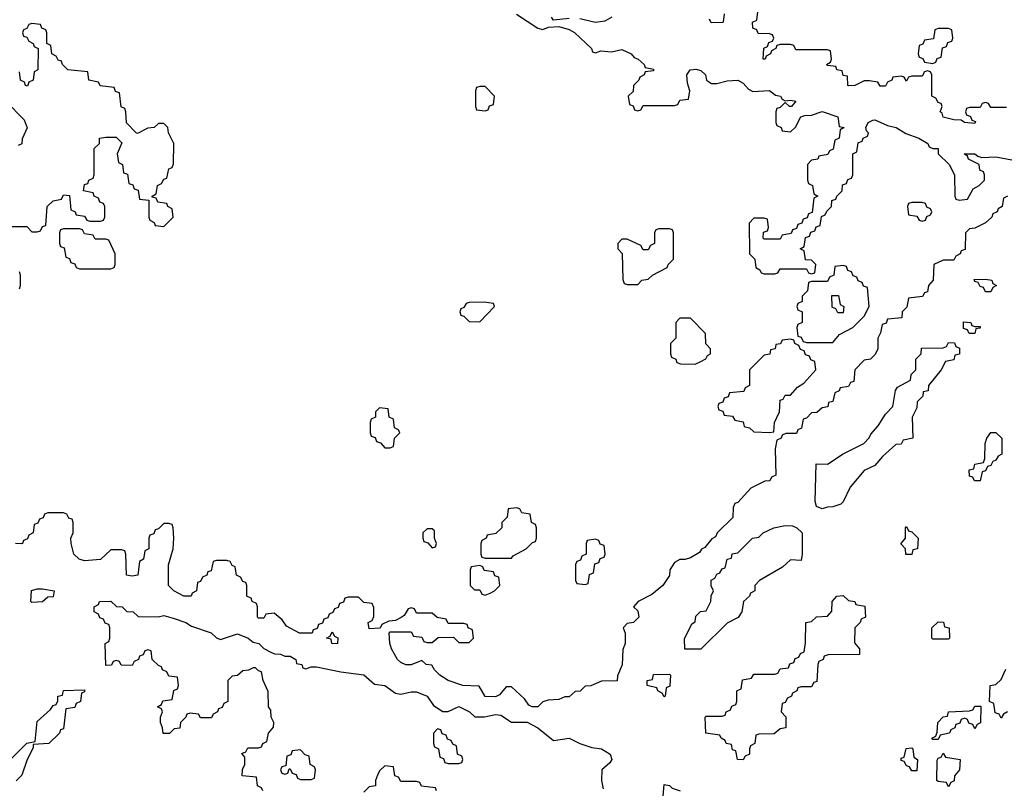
# Model space of a CAD drawing. Header units: inches. Extents: x 2710028 to 2964570, y 496606 to 722708.
# Tile 214 of 228: x 2901903 to 2905642, y 680580 to 683500. Entities that reach past the tile are written whole.
import ezdxf

# ---------------------------------------------------------------- set-up
doc = ezdxf.new("R2010")
doc.units = ezdxf.units.IN
doc.header["$MEASUREMENT"] = 0
doc.layers.add('C9608', color=7, linetype='Continuous')

msp = doc.modelspace()

# ---------------------------------------------------------------- linework, layer by layer
at = {"layer": 'C9608', "color": 6}
for points in [[(2903790, 683520.7), (2903870, 683467.3), (2903890, 683462.8), (2903911.6, 683471.6), (2903950, 683474), (2903990, 683462.8), (2904010, 683451), (2904074, 683390), (2904078, 683378), (2904090, 683374), (2904110, 683382), (2904150, 683378), (2904190, 683386.8), (2904224.7, 683370), (2904236.3, 683356.3), (2904251.3, 683350), (2904274, 683330), (2904278, 683318), (2904310, 683312), (2904310, 683306), (2904278, 683302), (2904274, 683290), (2904258, 683282), (2904254, 683270), (2904234, 683250), (2904232.7, 683227.3), (2904214, 683210), (2904218, 683178), (2904232.7, 683172.7), (2904238, 683158), (2904250, 683154), (2904262, 683158), (2904270, 683174), (2904390, 683174), (2904402, 683178), (2904410, 683194), (2904442, 683198), (2904448, 683230), (2904439, 683259), (2904436, 683290), (2904449.2, 683310), (2904470, 683312.4), (2904490, 683306.8), (2904506.8, 683290), (2904510.8, 683270.8), (2904530, 683258), (2904550, 683257.3), (2904590, 683268), (2904630, 683270.3), (2904650, 683259.1), (2904670, 683236), (2904686.8, 683226.8), (2904750, 683230.4), (2904773.2, 683213.2), (2904791.3, 683210), (2904798, 683198), (2904810, 683191.3), (2904830, 683194.8), (2904850, 683190.7), (2904834, 683170), (2904826, 683170), (2904810, 683186), (2904790, 683166), (2904778, 683162), (2904774, 683150), (2904774, 683110), (2904778, 683098), (2904794, 683090), (2904798, 683078), (2904830, 683074), (2904848.4, 683091.6), (2904869, 683131), (2904884, 683136), (2904910, 683137.3), (2904950, 683150.7), (2905010, 683130.8), (2905014, 683094), (2905034, 683090), (2905018, 683082), (2905014, 683050), (2904998, 683042), (2904991.6, 683008.4), (2904978, 683002), (2904971.6, 682988.4), (2904938, 682982), (2904934, 682970), (2904910, 682966), (2904894, 682950), (2904894, 682890), (2904898, 682878), (2904914, 682870), (2904918, 682838), (2904934, 682830), (2904918, 682822), (2904912.7, 682767.3), (2904898, 682762), (2904892.7, 682747.3), (2904878, 682742), (2904872.7, 682727.3), (2904858, 682722), (2904852.7, 682707.3), (2904838, 682702), (2904832.7, 682687.3), (2904798, 682682), (2904790, 682666), (2904730, 682666), (2904726, 682670), (2904727.3, 682692.7), (2904742, 682698), (2904746, 682710), (2904742, 682742), (2904730, 682746), (2904690, 682746), (2904672.7, 682727.3), (2904674, 682610), (2904694, 682590), (2904698, 682558), (2904714, 682550), (2904718, 682538), (2904730, 682534), (2904770, 682534), (2904782, 682538), (2904790, 682554), (2904890, 682554), (2904898, 682538), (2904910, 682534), (2904922, 682538), (2904926, 682570), (2904910, 682586), (2904887.3, 682587.3), (2904882, 682622), (2904866, 682630), (2904882, 682638), (2904887.3, 682672.7), (2904902, 682678), (2904907.3, 682692.7), (2904922, 682698), (2904927.3, 682712.7), (2904942, 682718), (2904947.3, 682752.7), (2904962, 682758), (2904967.3, 682772.7), (2904986, 682790), (2904987.3, 682812.7), (2905002, 682818), (2905006, 682830), (2905026, 682850), (2905027.3, 682872.7), (2905042, 682878), (2905047.3, 682892.7), (2905062, 682898), (2905066, 682910), (2905066, 682990), (2905082, 682998), (2905087.3, 683032.7), (2905102, 683038), (2905106, 683050), (2905122, 683058), (2905126, 683070), (2905118, 683078), (2905115.3, 683090), (2905125.2, 683110), (2905142, 683118), (2905150, 683119.1), (2905197.5, 683097.5), (2905231.3, 683090), (2905267.7, 683067.7), (2905317.3, 683050), (2905351, 683030), (2905356.9, 683016.9), (2905370.8, 683010.8), (2905391, 683010), (2905391, 682990), (2905432, 682950), (2905452, 682910), (2905454, 682830), (2905458, 682818), (2905470, 682814), (2905502, 682818), (2905523.1, 682856.9), (2905546, 682870), (2905566, 682890), (2905566, 682910), (2905562, 682922), (2905548.4, 682928.4), (2905546, 682950), (2905506, 682970), (2905502, 682982), (2905488.7, 682990), (2905530, 682990.5), (2905541, 682981), (2905556.9, 682976.9), (2905610, 682979.3), (2905670, 682968)], [(2903990, 683504), (2903930, 683498), (2903922, 683510)], [(2904152, 683510), (2904125.2, 683494.8), (2904090, 683489.5), (2904030, 683502.7)], [(2904578, 683522), (2904574, 683490), (2904571.2, 683488.9), (2904528.4, 683488.4), (2904522, 683502)], [(2905650, 683166), (2905590, 683166), (2905582, 683182), (2905570, 683186), (2905558, 683182), (2905550, 683166), (2905510, 683166), (2905498, 683162), (2905494, 683150), (2905498, 683138), (2905512.7, 683132.7), (2905518, 683118), (2905532.7, 683112.7), (2905530, 683106), (2905491, 683109), (2905478, 683118), (2905450, 683119), (2905410, 683129.5), (2905405.2, 683145.2), (2905398, 683150), (2905406, 683170), (2905402, 683182), (2905390, 683186), (2905382, 683202), (2905366, 683210), (2905366, 683290), (2905362, 683302), (2905350, 683306), (2905338, 683302), (2905330, 683286), (2905290, 683286), (2905278, 683282), (2905270, 683266), (2905262, 683282), (2905250, 683286), (2905218, 683282), (2905214, 683270), (2905198, 683262), (2905190, 683248), (2905170, 683248), (2905162, 683262), (2905130, 683268), (2905110, 683268), (2905074, 683250), (2905050.9, 683249.1), (2905048, 683250), (2905046, 683286), (2905030, 683288), (2905026, 683306), (2905006, 683310), (2905002, 683322), (2904970, 683326), (2904966, 683330), (2904982, 683338), (2904986, 683350), (2904982, 683382), (2904970, 683386), (2904850, 683386), (2904842, 683402), (2904830, 683406), (2904790, 683406), (2904778, 683402), (2904774, 683390), (2904758, 683382), (2904754, 683370), (2904738, 683362), (2904734, 683350), (2904726, 683350), (2904728.4, 683391.6), (2904742, 683398), (2904747.3, 683412.7), (2904762, 683418), (2904766, 683430), (2904762, 683442), (2904750, 683446), (2904707.3, 683447.3), (2904702, 683462), (2904687.3, 683467.3), (2904686, 683490), (2904702, 683498), (2904706, 683530)], [(2901850, 682714), (2901930, 682714), (2901950, 682694), (2901970, 682694), (2901982, 682698), (2901990, 682714), (2902002, 682718), (2902008, 682790), (2902030, 682812), (2902062, 682818), (2902070, 682834), (2902092.7, 682832.7), (2902098, 682778), (2902114, 682770), (2902118, 682758), (2902150, 682754), (2902158, 682738), (2902170, 682734), (2902210, 682734), (2902222, 682738), (2902226, 682750), (2902226, 682790), (2902222, 682802), (2902207.3, 682807.3), (2902202, 682822), (2902186, 682830), (2902182, 682842), (2902146, 682850), (2902150, 682874), (2902162, 682878), (2902166, 682890), (2902182, 682898), (2902186, 682910), (2902186, 683010), (2902206, 683030), (2902206, 683050), (2902230, 683054), (2902270, 683054), (2902291.6, 683031.6), (2902274, 682990), (2902278, 682958), (2902294, 682950), (2902298, 682918), (2902312.7, 682912.7), (2902318, 682878), (2902332.7, 682872.7), (2902338, 682858), (2902352.7, 682852.7), (2902358, 682818), (2902394, 682814), (2902394, 682750), (2902398, 682738), (2902414, 682730), (2902418, 682718), (2902450, 682714), (2902486, 682750), (2902482, 682782), (2902466, 682790), (2902462, 682802), (2902427.3, 682807.3), (2902422, 682822), (2902406, 682826), (2902406, 682830), (2902422, 682838), (2902426, 682870), (2902442, 682878), (2902450, 682894), (2902462, 682898), (2902470, 682934), (2902482, 682938), (2902487.3, 682952.7), (2902488, 683030), (2902468, 683070), (2902466, 683090), (2902450, 683106), (2902430, 683106), (2902414, 683090), (2902390, 683088), (2902350, 683068), (2902346, 683070), (2902308.4, 683108.4), (2902306, 683150), (2902302, 683162), (2902288.4, 683168.4), (2902282, 683222), (2902267.3, 683227.3), (2902262, 683242), (2902208.4, 683248.4), (2902202, 683262), (2902166, 683270), (2902162, 683302), (2902086, 683310), (2902066, 683330), (2902062, 683342), (2902050, 683346), (2902042, 683362), (2902026, 683370), (2902022, 683402), (2902006, 683410), (2902006, 683450), (2902002, 683462), (2901987.3, 683467.3), (2901982, 683482), (2901950, 683486), (2901938, 683482), (2901930, 683466), (2901918, 683462), (2901914, 683450), (2901918, 683438), (2901930, 683434), (2901938, 683418), (2901954, 683410), (2901958, 683398), (2901974, 683390), (2901972, 683310), (2901958, 683302), (2901954, 683270), (2901938, 683262), (2901932.7, 683247.3), (2901926, 683250), (2901922, 683262), (2901906, 683270), (2901902, 683302)], [(2901850, 683192), (2901919.8, 683119.8), (2901931.2, 683088.9), (2901912.7, 683047.3), (2901911.6, 683028.4), (2901898, 683022)], [(2905654, 682830), (2905638, 682822), (2905634, 682790), (2905618, 682782), (2905614, 682770), (2905598, 682762), (2905594, 682750), (2905570, 682728), (2905530, 682708), (2905510, 682706), (2905494, 682690), (2905492.7, 682627.3), (2905478, 682622), (2905474, 682610), (2905458, 682602), (2905450, 682586), (2905410, 682586), (2905374, 682570), (2905372, 682510), (2905354, 682490), (2905350, 682466), (2905338, 682462), (2905331.6, 682448.4), (2905278, 682442), (2905271.6, 682408.4), (2905254, 682390), (2905252.7, 682367.3), (2905198, 682362), (2905192.7, 682347.3), (2905178, 682342), (2905172, 682310), (2905162, 682290), (2905162, 682250), (2905151.6, 682228.4), (2905134, 682210), (2905110, 682206), (2905074, 682170), (2905070, 682126), (2905058, 682122), (2905050, 682106), (2905018, 682102), (2905014, 682090), (2904998, 682082), (2904991.2, 682048.9), (2904974, 682046), (2904971.2, 682028.9), (2904950, 682026), (2904930, 682008), (2904910, 682006), (2904890, 681986), (2904878, 681982), (2904871.6, 681948.4), (2904858, 681942), (2904852.7, 681927.3), (2904812.7, 681927.3), (2904798, 681922), (2904794, 681910), (2904778, 681902), (2904772, 681870), (2904774, 681770), (2904758, 681762), (2904751.6, 681748.4), (2904732.7, 681747.3), (2904679.6, 681720.4), (2904630, 681666), (2904618, 681662), (2904612.7, 681647.3), (2904610.9, 681609.1), (2904552, 681550), (2904544.7, 681535.3), (2904531.6, 681528.4), (2904504.7, 681495.3), (2904491.6, 681488.4), (2904484.7, 681475.3), (2904450, 681455.3), (2904430, 681448.7), (2904410, 681448.7), (2904390, 681438), (2904371.3, 681410), (2904370, 681388), (2904344.7, 681350), (2904303.5, 681316.5), (2904252, 681290), (2904234, 681270), (2904250, 681254), (2904254, 681230), (2904234, 681210), (2904210, 681206), (2904194, 681190), (2904202, 681170), (2904202, 681130), (2904192.7, 681107.3), (2904191.2, 681048.9), (2904172.7, 681007.3), (2904171.2, 680988.9), (2904112.7, 680987.3), (2904071.2, 680968.9), (2904050, 680968), (2904030.9, 680949.1), (2904012, 680948), (2903990, 680928), (2903972.7, 680927.3), (2903950, 680918), (2903910, 680915.3), (2903890, 680908.7), (2903870, 680889.2), (2903849.1, 680889.1), (2903836.4, 680896.4), (2903820.4, 680920.4), (2903770, 680966), (2903750, 680966), (2903724.7, 680935.3), (2903710, 680928), (2903670, 680928.7), (2903648, 680968), (2903586, 680970), (2903529.6, 680989.6), (2903498, 681010), (2903478, 681030), (2903468, 681048), (2903446, 681050), (2903430, 681066), (2903390, 681049), (2903370, 681049), (2903350, 681058), (2903338, 681070), (2903315.3, 681110), (2903308.4, 681131.6), (2903306, 681170), (2903310, 681174), (2903390, 681174), (2903398, 681158), (2903430, 681154), (2903438, 681138), (2903450, 681134), (2903470, 681134), (2903492.7, 681152.7), (2903550, 681154), (2903570, 681134), (2903610, 681134), (2903626, 681150), (2903622, 681182), (2903606, 681190), (2903602, 681202), (2903590, 681206), (2903530, 681206), (2903522, 681222), (2903488.4, 681228.4), (2903470, 681246), (2903410, 681246), (2903402, 681262), (2903390, 681266), (2903378, 681262), (2903363.6, 681236.4), (2903351.6, 681228.4), (2903330, 681218), (2903304.7, 681215.3), (2903278, 681202), (2903272, 681188), (2903230, 681186), (2903226, 681210), (2903242, 681218), (2903247.3, 681232.7), (2903247.3, 681267.3), (2903242, 681282), (2903210, 681286), (2903190, 681306), (2903150, 681306), (2903138, 681302), (2903132.7, 681287.3), (2903118, 681282), (2903112.7, 681267.3), (2903098, 681262), (2903092.7, 681247.3), (2903078, 681242), (2903072.7, 681227.3), (2903058, 681222), (2903052.7, 681207.3), (2903038, 681202), (2903032.7, 681187.3), (2903018, 681182), (2903014, 681170), (2902966, 681170), (2902916.4, 681196.4), (2902900.4, 681220.4), (2902870, 681246), (2902838, 681242), (2902830, 681226), (2902810, 681226), (2902806, 681230), (2902806, 681270), (2902802, 681282), (2902786, 681290), (2902782, 681302), (2902766, 681310), (2902766, 681350), (2902762, 681362), (2902750, 681366), (2902742, 681382), (2902726, 681390), (2902722, 681422), (2902710, 681426), (2902702, 681442), (2902690, 681446), (2902650, 681446), (2902638, 681442), (2902630, 681406), (2902618, 681402), (2902614, 681390), (2902598, 681382), (2902590, 681366), (2902578, 681362), (2902574, 681330), (2902558, 681322), (2902554, 681310), (2902526, 681310), (2902488, 681330), (2902468, 681350), (2902468.4, 681428.4), (2902486, 681490), (2902488, 681530), (2902486, 681570), (2902482, 681582), (2902470, 681586), (2902450, 681586), (2902430, 681566), (2902418, 681562), (2902412.7, 681547.3), (2902398, 681542), (2902394, 681530), (2902394, 681490), (2902378, 681482), (2902374, 681450), (2902358, 681442), (2902351.3, 681390), (2902330, 681386), (2902308.7, 681390), (2902306, 681470), (2902302, 681482), (2902290, 681486), (2902250, 681486), (2902210, 681448.7), (2902150, 681444), (2902128.7, 681450), (2902109.2, 681470), (2902099, 681510), (2902098, 681530), (2902106, 681550), (2902106, 681590), (2902102, 681602), (2902090, 681606), (2902082, 681622), (2902070, 681626), (2902010, 681626), (2901998, 681622), (2901992.7, 681607.3), (2901978, 681602), (2901972.7, 681587.3), (2901958, 681582), (2901954, 681550), (2901938, 681542), (2901932.7, 681527.3), (2901918, 681522), (2901914, 681510), (2901910.8, 681509.2), (2901888, 681510)], [(2901902, 682478), (2901906, 682490), (2901906, 682530), (2901902, 682542)], [(2902826, 680570), (2902822, 680582), (2902806, 680590), (2902802, 680622), (2902748, 680628), (2902748.8, 680651.1), (2902758, 680670), (2902758, 680698), (2902747.3, 680712.7), (2902762, 680718), (2902770, 680734), (2902810, 680734), (2902822, 680738), (2902826, 680750), (2902842, 680758), (2902848, 680790), (2902867.3, 680812.7), (2902868, 680830), (2902858, 680850), (2902856.4, 680876.4), (2902848, 680890), (2902847.3, 680947.3), (2902828, 680990), (2902822, 681022), (2902810, 681026), (2902798, 681038), (2902790, 681038), (2902771.6, 681028.4), (2902750, 681026), (2902730, 681008), (2902710, 681006), (2902694, 680990), (2902694, 680910), (2902678, 680902), (2902672.7, 680887.3), (2902658, 680882), (2902654, 680870), (2902638, 680862), (2902631.6, 680848.4), (2902590, 680848), (2902582, 680862), (2902550, 680866), (2902538, 680862), (2902534, 680850), (2902514, 680830), (2902511.2, 680808.9), (2902490, 680806), (2902471.6, 680788.4), (2902448, 680788), (2902446, 680810), (2902438, 680830), (2902438, 680850), (2902446, 680870), (2902442, 680882), (2902426, 680890), (2902442, 680898), (2902447.3, 680912.7), (2902482, 680918), (2902488.4, 680951.6), (2902502, 680958), (2902506, 680970), (2902502, 681002), (2902470, 681006), (2902462, 681022), (2902446, 681030), (2902442, 681042), (2902430, 681046), (2902406, 681070), (2902402, 681102), (2902390, 681106), (2902378, 681102), (2902372.7, 681087.3), (2902358, 681082), (2902354, 681070), (2902338, 681062), (2902330, 681046), (2902288.4, 681048.4), (2902282, 681062), (2902270, 681066), (2902258, 681062), (2902251.6, 681048.4), (2902230, 681046), (2902228, 681130), (2902242, 681138), (2902246, 681150), (2902246, 681190), (2902242, 681202), (2902227.3, 681207.3), (2902222, 681222), (2902207.3, 681227.3), (2902202, 681242), (2902186, 681250), (2902186, 681270), (2902202, 681278), (2902206, 681290), (2902250, 681290.8), (2902271, 681271), (2902292, 681270), (2902310, 681252), (2902334, 681250), (2902352.7, 681232.7), (2902428.8, 681231.1), (2902450, 681236), (2902486.4, 681226.4), (2902534, 681210), (2902556, 681196), (2902630.5, 681170.5), (2902650, 681151.3), (2902665.4, 681145.4), (2902730, 681166.8), (2902770.4, 681150.4), (2902790, 681134.8), (2902811.3, 681130), (2902830, 681111.3), (2902856.9, 681096.9), (2902871, 681091), (2902894, 681090), (2902910, 681082), (2902930, 681082), (2902952, 681070), (2902954, 681054), (2902974, 681050), (2902978, 681038), (2902990, 681034), (2903010, 681042), (2903030, 681041), (2903122, 681022), (2903210, 681010.5), (2903250, 680976), (2903290, 680970.7), (2903330, 680942), (2903350, 680938), (2903390, 680946.8), (2903410, 680946), (2903450.4, 680930.4), (2903474.4, 680894.4), (2903510, 680871.3), (2903530, 680871.3), (2903570, 680890.8), (2903610.9, 680870.9), (2903631.6, 680851.6), (2903668.4, 680851.6), (2903710, 680861), (2903730, 680858), (2903770, 680831), (2903830, 680831), (2903870.4, 680810.4), (2903930, 680762), (2903990, 680770.6), (2904030.5, 680750.5), (2904075.2, 680735.2), (2904112, 680730), (2904144.7, 680710), (2904151, 680690), (2904143.6, 680676.4), (2904114, 680650), (2904112, 680610), (2904118, 680578)], [(2905654, 680870), (2905638, 680862), (2905630, 680846), (2905622, 680862), (2905607.3, 680867.3), (2905602, 680902), (2905586, 680910), (2905588, 680970), (2905610, 680974), (2905630, 680994), (2905647.3, 681032.7)], [(2901870, 680691.3), (2901930, 680752), (2901962, 680758), (2901970, 680834), (2902020.4, 680879.6), (2902030, 680894), (2902042, 680898), (2902048, 680912), (2902048.7, 680930), (2902066, 680934), (2902070, 680952), (2902150, 680954), (2902150, 680946), (2902138, 680942), (2902134, 680910), (2902118, 680902), (2902112.7, 680887.3), (2902078, 680882), (2902070, 680806), (2902058, 680802), (2902054, 680790), (2902014, 680750), (2901954, 680746), (2901954, 680734), (2901931.2, 680688.9), (2901911, 680630), (2901890, 680609)], [(2903486, 680570), (2903482, 680582), (2903428.4, 680588.4), (2903422, 680602), (2903410, 680606), (2903350, 680606), (2903342, 680622), (2903327.3, 680627.3), (2903322, 680662), (2903290, 680666), (2903270, 680646), (2903262, 680630), (2903254, 680610), (2903254, 680590), (2903230, 680586), (2903210, 680566)], [(2904346, 680550), (2904350, 680594), (2904370, 680591.3), (2904381, 680581), (2904410.7, 680570.7)]]:
    msp.add_lwpolyline(points, dxfattribs=at)
for points in [[(2905430, 683466), (2905390, 683466), (2905378, 683462), (2905372.7, 683427.3), (2905338, 683422), (2905332.7, 683407.3), (2905318, 683402), (2905314, 683370), (2905318, 683358), (2905332.7, 683352.7), (2905338, 683338), (2905370, 683334), (2905382, 683338), (2905387.3, 683352.7), (2905402, 683358), (2905407.3, 683392.7), (2905422, 683398), (2905427.3, 683412.7), (2905442, 683418), (2905446, 683430), (2905442, 683462)], [(2903670, 683246), (2903650, 683246), (2903638, 683242), (2903634, 683230), (2903634, 683170), (2903638, 683158), (2903670, 683154), (2903682, 683158), (2903687.3, 683172.7), (2903702, 683178), (2903706, 683210)], [(2905330, 682806), (2905290, 682806), (2905278, 682802), (2905274, 682790), (2905278, 682758), (2905310, 682754), (2905318, 682738), (2905330, 682734), (2905342, 682738), (2905347.3, 682752.7), (2905362, 682758), (2905366, 682770), (2905362, 682782), (2905347.3, 682787.3), (2905342, 682802)], [(2902130, 682706), (2902070, 682706), (2902058, 682702), (2902054, 682690), (2902054, 682650), (2902058, 682638), (2902072.7, 682632.7), (2902078, 682598), (2902092.7, 682592.7), (2902098, 682578), (2902112.7, 682572.7), (2902118, 682558), (2902130, 682554), (2902250, 682554), (2902262, 682558), (2902266, 682570), (2902266, 682610), (2902242, 682662), (2902230, 682666), (2902190, 682666), (2902182, 682682), (2902150, 682686), (2902142, 682702)], [(2904370, 682706), (2904330, 682706), (2904318, 682702), (2904314, 682690), (2904314, 682650), (2904298, 682642), (2904290, 682626), (2904270, 682626), (2904262, 682642), (2904210, 682666), (2904190, 682666), (2904174, 682650), (2904174, 682630), (2904191.3, 682611.3), (2904192.7, 682512.7), (2904198, 682498), (2904210, 682494), (2904250, 682494), (2904266, 682510), (2904290, 682514), (2904306, 682530), (2904362, 682558), (2904366, 682570), (2904386, 682590), (2904386, 682690), (2904382, 682702)], [(2905030, 682566), (2904998, 682562), (2904994, 682530), (2904978, 682522), (2904970, 682506), (2904910, 682506), (2904898, 682502), (2904894, 682470), (2904874, 682450), (2904874, 682430), (2904858, 682422), (2904854, 682410), (2904858, 682398), (2904874, 682390), (2904874, 682350), (2904858, 682342), (2904854, 682330), (2904858, 682298), (2904870, 682294), (2904878, 682278), (2904890, 682274), (2904990, 682274), (2905016.4, 682303.6), (2905066, 682330), (2905110, 682374), (2905128, 682410), (2905122, 682482), (2905107.3, 682487.3), (2905102, 682502), (2905087.3, 682507.3), (2905082, 682522), (2905067.3, 682527.3), (2905062, 682542), (2905047.3, 682547.3), (2905042, 682562)], [(2905570, 682466), (2905562, 682482), (2905550, 682486), (2905542, 682502), (2905530, 682506), (2905527.3, 682512.7), (2905570, 682514), (2905594, 682510), (2905598, 682498), (2905612, 682490), (2905598, 682482), (2905590, 682466)], [(2903667.3, 682427.3), (2903610, 682426), (2903598, 682422), (2903590, 682406), (2903578, 682402), (2903574, 682390), (2903578, 682378), (2903590, 682374), (2903610, 682354), (2903650, 682352), (2903706, 682410), (2903702, 682422)], [(2905010, 682386), (2905002, 682402), (2904988.4, 682408.4), (2904987.3, 682452.7), (2905011.6, 682451.6), (2905018, 682418), (2905032, 682410), (2905030, 682386)], [(2904450, 682366), (2904410, 682366), (2904394, 682350), (2904394, 682290), (2904374, 682270), (2904374, 682230), (2904378, 682218), (2904394, 682210), (2904398, 682198), (2904412.7, 682192.7), (2904468.4, 682191.6), (2904490, 682202), (2904508.4, 682211.6), (2904515.3, 682224.7), (2904526, 682230), (2904526, 682250), (2904508.8, 682268.9), (2904507.3, 682307.3)], [(2905530, 682334), (2905550, 682334), (2905550, 682328), (2905534, 682326), (2905530, 682308), (2905508.4, 682308.4), (2905502, 682322), (2905487.3, 682327.3), (2905487.3, 682352.7), (2905514, 682350), (2905518, 682338)], [(2904830, 682286), (2904798, 682282), (2904791.6, 682268.4), (2904774, 682266), (2904772, 682250), (2904754, 682246), (2904751.2, 682228.9), (2904730, 682226), (2904674, 682170), (2904674, 682110), (2904658, 682102), (2904652.7, 682087.3), (2904598, 682082), (2904592.7, 682067.3), (2904578, 682062), (2904572.7, 682047.3), (2904558, 682042), (2904554, 682030), (2904558, 682018), (2904572.7, 682012.7), (2904578, 681998), (2904610, 681994), (2904618, 681978), (2904650, 681972), (2904654, 681954), (2904674, 681950), (2904690, 681934), (2904750, 681932), (2904766, 681934), (2904768.7, 681970), (2904788, 682010), (2904790, 682054), (2904802, 682058), (2904810, 682074), (2904830, 682074), (2904856.4, 682103.6), (2904880.4, 682119.6), (2904926, 682170), (2904922, 682202), (2904907.3, 682207.3), (2904902, 682222), (2904887.3, 682227.3), (2904882, 682242), (2904867.3, 682247.3), (2904862, 682262), (2904846, 682270), (2904842, 682282)], [(2904950, 681642), (2904928.7, 681650), (2904924, 681670), (2904927.3, 681812.7), (2904970, 681812), (2905029.3, 681850.7), (2905108, 681890), (2905129, 681911), (2905134.6, 681925.4), (2905163.1, 681956.9), (2905190, 682002), (2905218, 682030), (2905228.8, 682091.1), (2905236.4, 682103.6), (2905286, 682130), (2905288.4, 682151.6), (2905306, 682170), (2905306, 682210), (2905326, 682230), (2905327.3, 682252.7), (2905410, 682254), (2905422, 682258), (2905430, 682274), (2905452.7, 682272.7), (2905458, 682258), (2905471.6, 682251.6), (2905470.9, 682229.1), (2905454, 682226), (2905450, 682208), (2905418, 682202), (2905402, 682170), (2905354, 682110), (2905352, 682090), (2905334, 682086), (2905332, 682070), (2905311.3, 682048.7), (2905310, 682026), (2905292, 681990), (2905294, 681910), (2905258, 681902), (2905250, 681888), (2905230, 681886), (2905179.6, 681840.4), (2905150, 681806), (2905110, 681788), (2905056, 681724), (2905030, 681668), (2905021, 681659), (2904990, 681649), (2904970, 681648.7)], [(2903270, 682026), (2903254, 682010), (2903254, 681990), (2903238, 681982), (2903234, 681970), (2903234, 681930), (2903238, 681918), (2903252.7, 681912.7), (2903258, 681898), (2903272.7, 681892.7), (2903290, 681874), (2903310, 681874), (2903322, 681878), (2903326, 681910), (2903346, 681930), (2903342, 681942), (2903326, 681950), (2903322, 681982), (2903306, 681990), (2903302, 682022)], [(2905550, 681748), (2905528.4, 681748.4), (2905522, 681762), (2905510, 681766), (2905508.7, 681790), (2905526, 681794), (2905530, 681812), (2905562, 681818), (2905567.3, 681832.7), (2905568.7, 681890), (2905575.3, 681910), (2905590, 681931.3), (2905610, 681931.3), (2905632, 681910), (2905632, 681850), (2905618, 681842), (2905610, 681826), (2905598, 681822), (2905590, 681806), (2905578, 681802), (2905570, 681786), (2905558, 681782)], [(2903790, 681646), (2903758, 681642), (2903754, 681610), (2903734, 681590), (2903734, 681570), (2903711.6, 681548.4), (2903678, 681542), (2903674, 681530), (2903658, 681522), (2903654, 681510), (2903654, 681470), (2903658, 681458), (2903670, 681454), (2903770, 681454), (2903776.4, 681463.6), (2903826, 681490), (2903850, 681514), (2903862, 681518), (2903866, 681530), (2903866, 681570), (2903862, 681582), (2903846, 681590), (2903842, 681622), (2903810, 681626), (2903802, 681642)], [(2903470, 681566), (2903450, 681566), (2903434, 681550), (2903434, 681530), (2903438, 681518), (2903452.7, 681512.7), (2903470, 681494), (2903482, 681498), (2903486, 681510), (2903478, 681530), (2903478, 681558)], [(2904870, 681446), (2904830, 681448), (2904799.8, 681420.2), (2904712, 681370), (2904694, 681350), (2904694, 681330), (2904678, 681322), (2904674, 681310), (2904652, 681290), (2904644.7, 681250), (2904630.7, 681229.3), (2904590, 681208), (2904490, 681108.7), (2904428.4, 681108.4), (2904428, 681148), (2904455.3, 681204.7), (2904467.3, 681212.7), (2904470, 681234), (2904488.4, 681251.6), (2904510, 681254), (2904528, 681290), (2904528.8, 681311.1), (2904538, 681330), (2904528.8, 681348.9), (2904528.8, 681371.1), (2904542, 681378), (2904550, 681394), (2904562, 681398), (2904570, 681414), (2904582, 681418), (2904588.8, 681451.1), (2904606, 681454), (2904608.8, 681471.1), (2904630, 681474), (2904686, 681530), (2904710, 681534), (2904726, 681550), (2904766, 681570), (2904810, 681578), (2904836.9, 681576.9), (2904854, 681570), (2904874, 681550), (2904874, 681470)], [(2905268, 681468), (2905266, 681490), (2905248.8, 681508.9), (2905266, 681530), (2905266, 681570), (2905270, 681574), (2905278, 681558), (2905290, 681554), (2905314, 681530), (2905312, 681490), (2905294, 681486), (2905290, 681468)], [(2904090, 681526), (2904058, 681522), (2904054, 681510), (2904054, 681470), (2904038, 681462), (2904032.7, 681447.3), (2904018, 681442), (2904014, 681430), (2904014, 681370), (2904018, 681358), (2904050, 681354), (2904062, 681358), (2904067.3, 681392.7), (2904082, 681398), (2904087.3, 681432.7), (2904102, 681438), (2904107.3, 681452.7), (2904122, 681458), (2904126, 681470), (2904122, 681502), (2904107.3, 681507.3), (2904102, 681522)], [(2903650, 681426), (2903618, 681422), (2903614, 681410), (2903614, 681350), (2903630, 681334), (2903650, 681334), (2903658, 681318), (2903670, 681314), (2903690, 681322), (2903706, 681330), (2903726, 681350), (2903722, 681382), (2903707.3, 681387.3), (2903702, 681402), (2903667.3, 681407.3), (2903662, 681422)], [(2901950, 681286), (2901946, 681290), (2901948.8, 681331.1), (2901970, 681338), (2901990, 681338), (2902034, 681330), (2902030, 681308), (2902010, 681306), (2901990, 681288)], [(2904650, 680688), (2904628, 680690), (2904622, 680722), (2904610, 680726), (2904606, 680746), (2904586, 680750), (2904582, 680762), (2904566, 680770), (2904562, 680782), (2904508, 680790), (2904506, 680850), (2904510, 680854), (2904570, 680854), (2904582, 680858), (2904586, 680870), (2904602, 680878), (2904607.3, 680892.7), (2904622, 680898), (2904626, 680910), (2904626, 680950), (2904642, 680958), (2904647.3, 680992.7), (2904682, 680998), (2904690, 681014), (2904770, 681014), (2904782, 681018), (2904790, 681034), (2904822, 681038), (2904827.3, 681052.7), (2904842, 681058), (2904847.3, 681072.7), (2904862, 681078), (2904867.3, 681092.7), (2904882, 681098), (2904887.3, 681132.7), (2904888, 681210), (2904910, 681214), (2904928.8, 681231.1), (2904970, 681234), (2904987.3, 681252.7), (2904988, 681290), (2905006, 681310), (2905030, 681312), (2905050, 681294), (2905074, 681290), (2905078, 681278), (2905112, 681272), (2905114, 681230), (2905098, 681222), (2905094, 681210), (2905074, 681190), (2905072.7, 681132.7), (2905092, 681110), (2905091.3, 681088.7), (2904972.7, 681087.3), (2904958, 681082), (2904954, 681070), (2904938, 681062), (2904934, 681050), (2904930, 680986), (2904918, 680982), (2904910, 680966), (2904870, 680966), (2904858, 680962), (2904854, 680950), (2904838, 680942), (2904834, 680930), (2904818, 680922), (2904810, 680906), (2904798, 680902), (2904794, 680870), (2904811.6, 680851.6), (2904812, 680810), (2904790, 680806), (2904767.3, 680787.3), (2904710, 680786), (2904698, 680782), (2904694, 680750), (2904678, 680742), (2904674, 680730), (2904674, 680710), (2904658, 680702)], [(2905370, 681146), (2905366, 681150), (2905366, 681190), (2905390, 681212), (2905411.3, 681211.3), (2905414, 681194), (2905432, 681190), (2905434, 681150), (2905430, 681146)], [(2903110, 681128.7), (2903088, 681130), (2903086, 681146), (2903068, 681150), (2903082, 681158), (2903090, 681174), (2903098, 681158), (2903111.6, 681151.6)], [(2904350, 680928), (2904342, 680942), (2904326, 680950), (2904322, 680962), (2904286, 680970), (2904286, 680990), (2904306, 680994), (2904310, 681012), (2904370, 681014), (2904374, 681010), (2904371.6, 680968.4), (2904358, 680962), (2904354, 680930)], [(2905530, 680806), (2905522, 680822), (2905507.3, 680827.3), (2905502, 680842), (2905490, 680846), (2905478, 680842), (2905472.7, 680827.3), (2905458, 680822), (2905454, 680810), (2905438, 680802), (2905434, 680790), (2905398, 680782), (2905390, 680766), (2905370, 680766), (2905366, 680770), (2905382, 680778), (2905387.3, 680792.7), (2905388.7, 680830), (2905410, 680852), (2905426, 680854), (2905429.1, 680870.9), (2905510, 680874), (2905522, 680878), (2905530, 680892), (2905552.7, 680892.7), (2905551.6, 680828.4), (2905538, 680822)], [(2903490, 680806), (2903474, 680790), (2903474, 680750), (2903478, 680738), (2903494, 680730), (2903498, 680698), (2903512.7, 680692.7), (2903518, 680678), (2903530, 680674), (2903570, 680674), (2903582, 680678), (2903586, 680690), (2903582, 680702), (2903566, 680710), (2903562, 680742), (2903547.3, 680747.3), (2903542, 680762), (2903527.3, 680767.3), (2903522, 680782), (2903507.3, 680787.3), (2903502, 680802)], [(2902970, 680726), (2902938, 680722), (2902932.7, 680707.3), (2902918, 680702), (2902914, 680666), (2902898, 680662), (2902894, 680650), (2902898, 680638), (2902910, 680634), (2902922, 680638), (2902926, 680654), (2902930, 680654), (2902938, 680638), (2902952.7, 680632.7), (2902958, 680618), (2902970, 680614), (2903010, 680614), (2903022, 680618), (2903026, 680650), (2903022, 680662), (2903006, 680670), (2903002, 680702), (2902987.3, 680707.3)], [(2905290, 680646), (2905282, 680662), (2905270, 680666), (2905262, 680682), (2905250, 680686), (2905250, 680694), (2905262, 680698), (2905268.4, 680731.6), (2905290, 680734), (2905294, 680730), (2905298, 680698), (2905312, 680690), (2905310, 680646)], [(2905430, 680586), (2905422, 680602), (2905390, 680606), (2905386, 680610), (2905387.3, 680687.3), (2905390, 680694), (2905402, 680698), (2905410, 680714), (2905418, 680698), (2905474, 680690), (2905472, 680650), (2905452.7, 680627.3), (2905451.6, 680608.4), (2905438, 680602)]]:
    msp.add_lwpolyline(points, close=True, dxfattribs=at)

doc.saveas('drawing.dxf')
